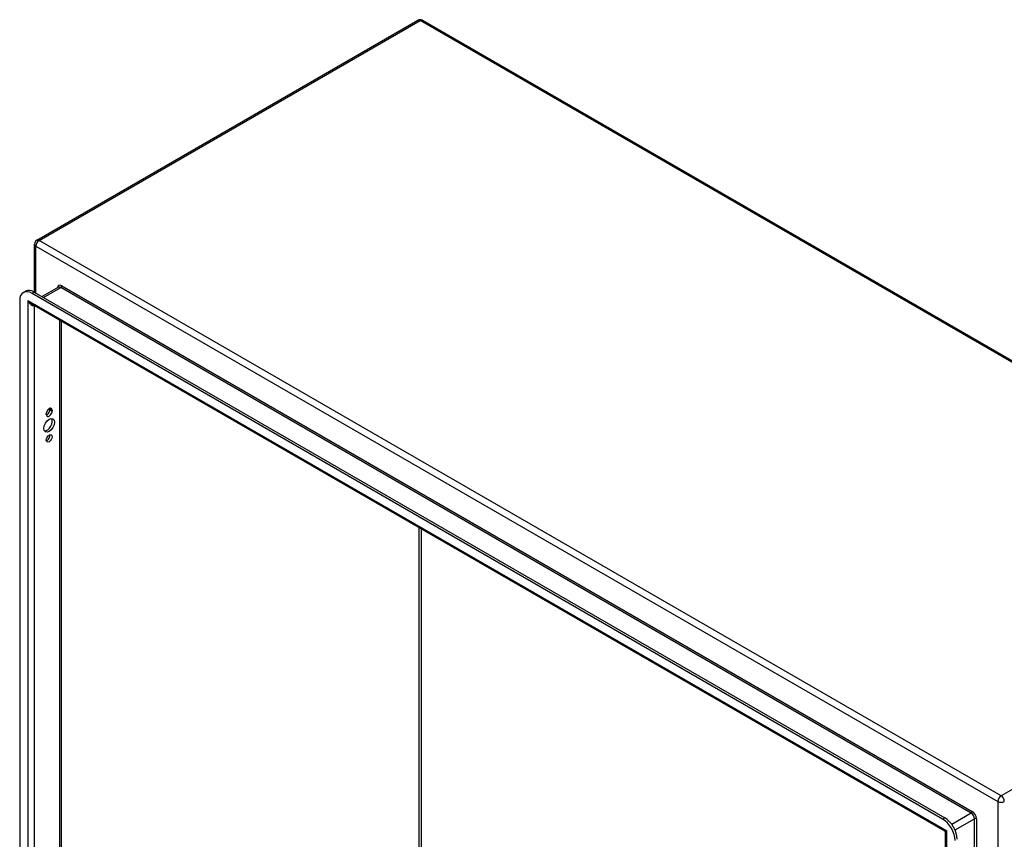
# Model space of a CAD drawing. Header units: inches. Extents: x 0 to 215, y -25 to 140.
# Tile 61 of 63: x 172 to 194, y 83 to 101. Entities that reach past the tile are written whole.
import ezdxf

# ---------------------------------------------------------------- set-up
doc = ezdxf.new("R2010")
doc.units = ezdxf.units.IN
doc.header["$LTSCALE"] = 12.924396
doc.header["$MEASUREMENT"] = 0
doc.layers.add('Visible Edges(ANSI)', color=7, linetype='Continuous', lineweight=25)
doc.layers.add('Visible Tangent Edges(ANSI)', color=7, linetype='Continuous', lineweight=25)

msp = doc.modelspace()

# ---------------------------------------------------------------- linework, layer by layer
at = {"layer": 'Visible Edges(ANSI)'}
for p, q in [((172.5469, 96.4709), (180.8922, 101.289)), ((180.9912, 101.289), (202.0644, 89.1224)), ((172.4974, 95.3318), (172.4974, 96.3851)), ((172.2502, 95.3268), (172.2983, 95.3546)), ((173.0194, 95.4403), (172.6644, 95.2354)), ((172.1704, 95.1504), (172.1704, 72.1206)), ((192.3873, 83.7928), (172.4429, 95.3078)), ((172.491, 95.3355), (192.4354, 83.8206)), ((192.4348, 83.5235), (172.4365, 95.0695)), ((173.0759, 94.7003), (173.0759, 72.3466)), ((172.8325, 92.7583), (172.8325, 92.775)), ((172.7537, 92.6572), (172.7537, 92.674)), ((172.8806, 92.7473), (172.8806, 92.7305)), ((192.4503, 60.4046), (192.4503, 83.4966))]:
    msp.add_line(p, q, dxfattribs=at)
for centre, radius, start, end in [((180.9417, 101.2033), 0.099, 60, 120), ((172.5964, 96.3851), 0.099, 120, 180), ((192.4193, 83.4966), 0.031, 0, 60)]:
    msp.add_arc(centre, radius, start, end, dxfattribs=at)
for centre, major_axis, start_param, end_param in [((172.4429, 94.9931), (-0.1927, 0.3337), 5.4977871, 7.0685835), ((172.491, 95.0209), (-0.1927, 0.3337), 5.4977871, 6.2831853), ((172.8171, 92.7106), (0.0449, 0.0777), 5.4977871, 8.6393798), ((172.769, 92.7216), (0.0449, 0.0777), 3.7071148, 5.4977871), ((172.769, 92.7384), (0.0449, 0.0777), 5.4977871, 5.7176632), ((172.769, 92.4442), (-0.0825, -0.1429), 0.2957044, 2.8458883), ((172.8171, 92.6939), (-0.0449, -0.0777), 5.4977871, 8.6393798), ((172.769, 92.1585), (0.0449, 0.0777), 3.7071148, 5.7176632), ((192.3873, 83.4782), (-0.1927, 0.3337), 3.9269908, 5.4977871), ((192.4354, 83.506), (0.1927, -0.3337), 0.7853982, 2.3561945)]:
    msp.add_ellipse(centre, major_axis=major_axis, ratio=0.5773503, start_param=start_param, end_param=end_param, dxfattribs=at)
for centre, major_axis in [((172.8171, 92.4165), (-0.0825, -0.1429)), ((172.8171, 92.1307), (-0.0449, -0.0777))]:
    msp.add_ellipse(centre, major_axis=major_axis, ratio=0.5773503, dxfattribs=at)
at = {"layer": 'Visible Tangent Edges(ANSI)'}
for p, q in [((172.5964, 96.466), (180.9417, 101.2841)), ((202.0149, 89.1175), (180.9417, 101.2841)), ((193.6696, 84.2993), (172.5964, 96.466)), ((172.5264, 96.3447), (193.5996, 84.1781)), ((172.5264, 95.3151), (172.5264, 96.3447)), ((172.6934, 95.2186), (173.0689, 95.4354)), ((193.0133, 83.9204), (173.0689, 95.4354)), ((173.0908, 95.4733), (193.0352, 83.9584)), ((172.351, 95.1523), (192.4793, 83.5313)), ((172.351, 95.1523), (172.351, 71.9102)), ((172.491, 95.3355), (172.4429, 95.3078)), ((172.491, 95.038), (172.491, 72.0163)), ((173.0469, 72.3373), (173.0469, 94.717)), ((172.8325, 92.775), (172.8806, 92.7473)), ((172.8325, 92.7583), (172.8806, 92.7305)), ((180.9198, 76.8827), (180.9198, 90.1717)), ((180.9636, 90.1464), (180.9636, 76.8827)), ((202.0149, 89.1175), (193.6696, 84.2993)), ((193.5996, 84.1781), (193.5996, 59.8449)), ((193.0133, 83.9204), (192.5899, 83.676)), ((192.4354, 83.8206), (192.3873, 83.7928)), ((192.6599, 83.5547), (193.0833, 83.7992)), ((193.0833, 60.7693), (193.0833, 83.7992)), ((193.1272, 83.7992), (193.1272, 60.7693)), ((192.4793, 60.2891), (192.4793, 83.5313))]:
    msp.add_line(p, q, dxfattribs=at)
for centre, major_axis, ratio, start_param, end_param in [((180.9417, 101.2033), (-0.0495, 0.0857), 0.5773503, 5.4977871, 6.2831853), ((180.9417, 101.2033), (0.0495, 0.0857), 0.5773503, 0, 0.7853982), ((172.5964, 96.3851), (0.0495, 0.0857), 0.5773503, 0.7853982, 2.3561945), ((172.5964, 96.3851), (-0.0495, 0.0857), 0.5773503, 5.4977871, 6.2831853), ((172.5964, 96.3851), (-0.099, 0), 0.5773503, 0, 0.7853982), ((173.0908, 95.3672), (-0.065, 0.1126), 0.5773503, 5.4977871, 6.9882981), ((173.0689, 95.3545), (-0.0495, 0.0857), 0.5773503, 5.4977871, 6.2831853), ((173.0689, 95.4607), (-0.0155, -0.0268), 0.5773503, 0.7853982, 2.3561945), ((172.421, 95.1928), (0.0954, -0.1317), 0.4951757, 4.6610252, 5.4464234), ((172.421, 95.1928), (0.0663, -0.1484), 0.4951757, 4.7637527, 6.2254422), ((193.6696, 84.2185), (-0.0495, -0.0857), 0.5773503, 3.9269908, 5.4977871), ((193.6696, 84.2185), (0.099, 0), 0.5773503, 3.9269908, 5.4977871), ((193.6696, 84.2185), (-0.0495, 0.0857), 0.5773503, 3.9269908, 5.4977871), ((193.0133, 83.9457), (0.0155, 0.0268), 0.5773503, 3.9269908, 5.4977871), ((193.0133, 83.8396), (0.0495, -0.0857), 0.5773503, 0.7853982, 2.3561945), ((193.0352, 83.8523), (-0.065, 0.1126), 0.5773503, 3.9269908, 5.4977871), ((193.1052, 83.7865), (-0.031, 0), 0.5773503, 3.9269908, 5.4977871), ((192.5493, 83.5717), (0.1154, 0.0472), 0.1139273, 3.2295539, 4.0149521), ((192.5493, 83.5717), (-0.0986, -0.0763), 0.1139273, 5.4098259, 6.195224)]:
    msp.add_ellipse(centre, major_axis=major_axis, ratio=ratio, start_param=start_param, end_param=end_param, dxfattribs=at)

doc.saveas('drawing.dxf')
